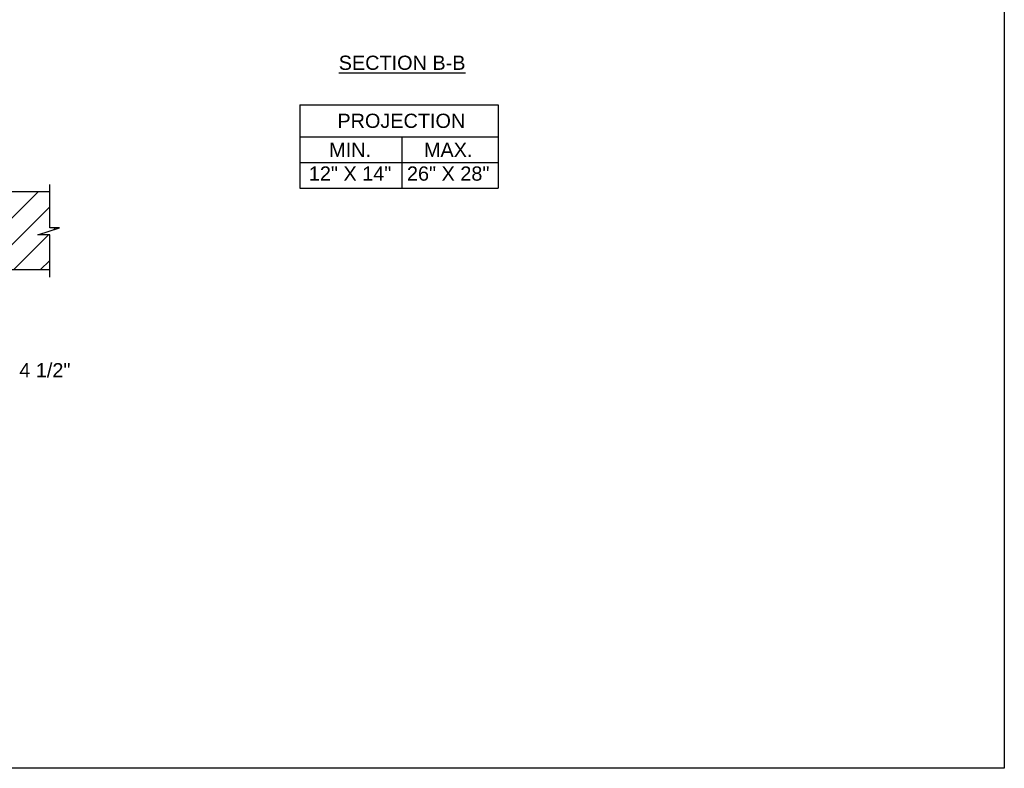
# Model space of a CAD drawing. Header units: inches. Extents: x 170 to 312, y 215 to 248.
# Tile 132 of 256: x 231.89 to 238.39, y 214.76 to 219.7. Entities that reach past the tile are written whole.
import ezdxf

# ---------------------------------------------------------------- set-up
doc = ezdxf.new("R2010")
doc.units = ezdxf.units.IN
doc.header["$LTSCALE"] = 0.25
doc.header["$MEASUREMENT"] = 0
doc.layers.add('ANNOTATIONS', color=1, linetype='Continuous')
doc.layers.add('MOTOR LH', color=7, linetype='Continuous')
doc.styles.add('ARIAL', font='arial.ttf', dxfattribs={"height": 0.09375})
doc.dimstyles.new('STANDARD$0', dxfattribs={"dimtxt": 0.09375, "dimasz": 0.09375, "dimexe": 0.03125, "dimexo": 0.046875, "dimgap": 0.09, "dimtad": 0, "dimtih": 1, "dimtoh": 1, "dimdec": 4, "dimzin": 0, "dimdsep": 46, "dimtxsty": 'ARIAL', "dimcen": 0.09, "dimadec": 0, "dimazin": 0, "dimtfac": 1, "dimtdec": 4, "dimtofl": 0, "dimtmove": 0, "dimatfit": 1, "dimfxl": 1, "dimtolj": 1, "dimtzin": 0, "dimarcsym": 0})

# ---------------------------------------------------------------- blocks, each defined once
blk = doc.blocks.new('*D159')
at = {"layer": 'ANNOTATIONS', "color": 0, "lineweight": -2, "transparency": 16777216}
for p, q in [((231.3989, 218.0005), (231.3989, 217.3534)), ((231.6114, 217.8505), (231.6114, 217.3534)), ((231.3051, 217.3846), (231.2114, 217.3846)), ((231.7051, 217.3846), (231.7989, 217.3846))]:
    blk.add_line(p, q, dxfattribs=at)
at = {"layer": 'ANNOTATIONS', "color": 0, "transparency": 16777216}
for points in [[(231.3051, 217.4002), (231.3051, 217.369), (231.3989, 217.3846)], [(231.7051, 217.4002), (231.7051, 217.369), (231.6114, 217.3846)]]:
    blk.add_solid(points, dxfattribs=at)
at = {"layer": 'defpoints', "color": 0, "transparency": 16777216}
for p in [(231.3989, 218.0474), (231.6114, 217.8974), (231.6114, 217.3846)]:
    blk.add_point(p, dxfattribs=at)
at = {"layer": 'ANNOTATIONS', "color": 0, "transparency": 16777216, "insert": (232.0538, 217.3846), "char_height": 0.09375, "attachment_point": 5, "style": 'ARIAL'}
blk.add_mtext('\\A1;4 1/2"', dxfattribs=at)

msp = doc.modelspace()

# ---------------------------------------------------------------- hatches: boundary and pattern name
at = {"layer": 'MOTOR LH'}
h = msp.add_hatch(dxfattribs=at)
h.set_pattern_fill('ANSI31', color=256, style=0)
h.set_pattern_definition([(45, (48.19074, -32.78357), (-0.08838835, 0.08838835), [])])
h.paths.add_polyline_path([(232.15046, 218.32585), (232.08636, 218.32585), (232.08636, 218.56305), (231.39886, 218.56305), (231.39886, 218.04742), (231.41703, 218.04742), (232.08636, 218.04742), (232.08636, 218.27894), (232.00839, 218.27894)])

# ---------------------------------------------------------------- linework, layer by layer
at = {"layer": 'ANNOTATIONS'}
for p, q in [((233.73741, 219.13767), (233.73741, 218.5863)), ((233.73741, 219.13767), (235.04518, 219.13767)), ((235.04518, 219.13767), (235.04518, 218.5863)), ((233.73741, 218.9262), (235.04518, 218.9262)), ((234.41026, 218.9262), (234.41026, 218.5863)), ((233.73741, 218.75625), (235.04518, 218.75625)), ((233.73741, 218.5863), (235.04518, 218.5863))]:
    msp.add_line(p, q, dxfattribs=at)
at = {"layer": 'defpoints'}
msp.add_lwpolyline([(238.38533, 214.75854), (218.91545, 214.75854), (218.91545, 227.49365), (238.38533, 227.49365)], close=True, dxfattribs=at)
at = {"layer": 'MOTOR LH'}
for p, q in [((232.08636, 218.32585), (232.08636, 218.60992)), ((232.08636, 218.56305), (231.39886, 218.56305)), ((232.00839, 218.27894), (232.15046, 218.32585)), ((232.15046, 218.32585), (232.08636, 218.32585)), ((232.08636, 218.27894), (232.00839, 218.27894)), ((232.08636, 218.00055), (232.08636, 218.27894)), ((232.08636, 218.04742), (231.39886, 218.04742))]:
    msp.add_line(p, q, dxfattribs=at)

# ---------------------------------------------------------------- texts
at = {"layer": 'ANNOTATIONS', "insert": (234.41121, 219.46119), "char_height": 0.09375, "width": 1.3823677, "attachment_point": 2, "style": 'ARIAL'}
msp.add_mtext('{\\LSECTION B-B}', dxfattribs=at)
at = {"layer": 'ANNOTATIONS', "char_height": 0.09375, "attachment_point": 2, "style": 'ARIAL'}
for s, width, insert in [('PROJECTION ', 1.7594917, (234.4061, 219.07824)), ('MIN.\\P12" X 14" ', 0.6711642, (234.06798, 218.88624)), ('MAX.\\P26" X 28"', 0.6567117, (234.71541, 218.88624))]:
    msp.add_mtext_dynamic_manual_height_columns(s, width=width, gutter_width=1.36268, heights=[0], dxfattribs=dict(at, insert=insert))

# ---------------------------------------------------------------- dimensions: what is measured, and where the dimension line sits
at = {"layer": 'ANNOTATIONS'}
dim = msp.add_linear_dim(base=(231.61136, 217.38462), p1=(231.39886, 218.04742), p2=(231.61136, 217.89742), text='4 1/2"', dimstyle='STANDARD$0', dxfattribs=at)
dim.commit()
dim.dimension.update_dxf_attribs({"geometry": '*D159', "text_midpoint": (232.05385, 217.38462), "dimtype": 160})

doc.saveas('drawing.dxf')
